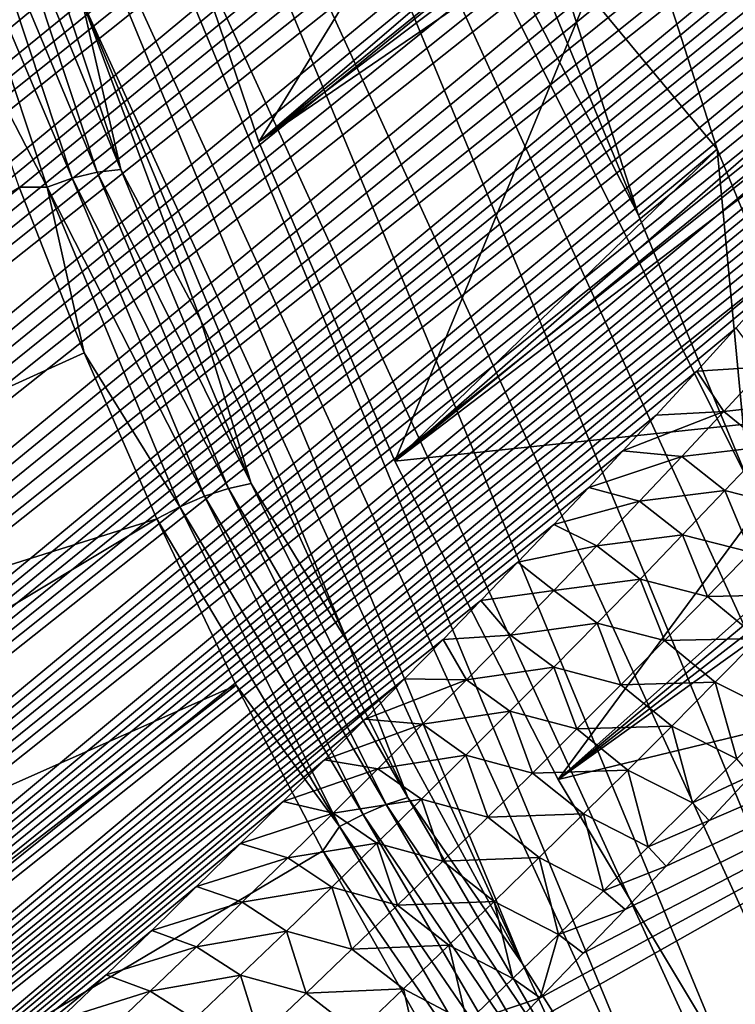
# Model space of a CAD drawing. Header units: metres. Extents: x -82 to 82, y -313 to 40.
# Tile 168 of 256: x -47.81 to -44.61, y -20.57 to -16.17. Entities that reach past the tile are written whole.
import ezdxf

# ---------------------------------------------------------------- set-up
doc = ezdxf.new("R2010")
doc.units = ezdxf.units.M
doc.layers.add('solid_505278_SW0001_CCC', color=7, linetype='CONTINUOUS')

msp = doc.modelspace()

# ---------------------------------------------------------------- linework, layer by layer
at = {"layer": 'solid_505278_SW0001_CCC'}
for points in [[(-29.568556, -1.999146, 15.721783), (-46.740112, -16.712803, 31.379744), (-47.219147, -15.301506, 32.15123)], [(-29.568556, -1.999146, 15.721783), (-29.674345, -2.945798, 15.729449), (-46.740112, -16.712803, 31.379744)], [(-29.674345, -2.945798, 15.729449), (-29.74506, -3.876308, 15.756105), (-46.740112, -16.712803, 31.379744)], [(-29.74506, -3.876308, 15.756105), (-46.132221, -18.138931, 30.735613), (-46.740112, -16.712803, 31.379744)], [(-29.74506, -3.876308, 15.756105), (-29.781553, -4.78854, 15.800815), (-46.132221, -18.138931, 30.735613)], [(-29.781553, -4.78854, 15.800815), (-29.784897, -5.681079, 15.862787), (-46.132221, -18.138931, 30.735613)], [(-29.784897, -5.681079, 15.862787), (-45.403316, -19.561682, 30.226973), (-46.132221, -18.138931, 30.735613)], [(-29.784897, -5.681079, 15.862787), (-29.756289, -6.552997, 15.941398), (-45.403316, -19.561682, 30.226973)], [(-29.756289, -6.552997, 15.941398), (-29.697023, -7.40295, 16.036051), (-45.403316, -19.561682, 30.226973)], [(-29.697023, -7.40295, 16.036051), (-29.608393, -8.229837, 16.146132), (-45.403316, -19.561682, 30.226973)], [(-29.608393, -8.229837, 16.146132), (-44.560768, -20.966619, 29.859011), (-45.403316, -19.561682, 30.226973)], [(-65.259209, -24.66407, 79.815727), (-44.615856, -8.300823, 60.275925), (-44.814487, -8.315353, 60.328529)], [(-65.259209, -24.66407, 79.815727), (-64.777176, -25.07089, 80.123734), (-44.615856, -8.300823, 60.275925)], [(-64.777176, -25.07089, 80.123734), (-43.895187, -8.275456, 60.122375), (-44.241062, -8.281942, 60.188282)], [(-64.777176, -25.07089, 80.123734), (-43.577206, -8.28025, 60.076504), (-43.895187, -8.275456, 60.122375)], [(-64.777176, -25.07089, 80.123734), (-64.27829, -25.445538, 80.435249), (-43.577206, -8.28025, 60.076504)], [(-64.777176, -25.07089, 80.123734), (-44.241062, -8.281942, 60.188282), (-44.424675, -8.289647, 60.229149)], [(-64.777176, -25.07089, 80.123734), (-44.424675, -8.289647, 60.229149), (-44.615856, -8.300823, 60.275925)], [(-64.27829, -25.445538, 80.435249), (-43.285969, -8.294946, 60.048656), (-43.577206, -8.28025, 60.076504)], [(-64.27829, -25.445538, 80.435249), (-43.019836, -8.318055, 60.036629), (-43.285969, -8.294946, 60.048656)], [(-65.259209, -24.66407, 79.815727), (-44.814487, -8.315353, 60.328529), (-45.020752, -8.333392, 60.387199)], [(-65.259209, -24.66407, 79.815727), (-45.020752, -8.333392, 60.387199), (-45.235207, -8.355486, 60.45261)], [(-65.259209, -24.66407, 79.815727), (-45.235207, -8.355486, 60.45261), (-45.457623, -8.38141, 60.524555)], [(-64.27829, -25.445538, 80.435249), (-42.77721, -8.348557, 60.038708), (-43.019836, -8.318055, 60.036629)], [(-64.27829, -25.445538, 80.435249), (-63.763016, -25.788082, 80.750114), (-42.77721, -8.348557, 60.038708)], [(-63.763016, -25.788082, 80.750114), (-42.556381, -8.385443, 60.0532), (-42.77721, -8.348557, 60.038708)], [(-65.259209, -24.66407, 79.815727), (-45.457623, -8.38141, 60.524555), (-45.688347, -8.411469, 60.603447)], [(-63.763016, -25.788082, 80.750114), (-42.354805, -8.427596, 60.078255), (-42.556381, -8.385443, 60.0532)], [(-65.259209, -24.66407, 79.815727), (-45.688347, -8.411469, 60.603447), (-45.927914, -8.446145, 60.689888)], [(-63.763016, -25.788082, 80.750114), (-42.169922, -8.474665, 60.112907), (-42.354805, -8.427596, 60.078255)], [(-65.723862, -24.22493, 79.511383), (-45.927914, -8.446145, 60.689888), (-46.176014, -8.48514, 60.783596)], [(-65.723862, -24.22493, 79.511383), (-65.259209, -24.66407, 79.815727), (-45.927914, -8.446145, 60.689888)], [(-65.723862, -24.22493, 79.511383), (-46.176014, -8.48514, 60.783596), (-46.433186, -8.528952, 60.885189)], [(-63.763016, -25.788082, 80.750114), (-41.99976, -8.526351, 60.156395), (-42.169922, -8.474665, 60.112907)], [(-65.723862, -24.22493, 79.511383), (-46.433186, -8.528952, 60.885189), (-46.69989, -8.577999, 60.995205)], [(-63.763016, -25.788082, 80.750114), (-63.231743, -26.098524, 81.068207), (-41.99976, -8.526351, 60.156395)], [(-63.231743, -26.098524, 81.068207), (-41.842224, -8.582294, 60.207947), (-41.99976, -8.526351, 60.156395)], [(-65.723862, -24.22493, 79.511383), (-46.69989, -8.577999, 60.995205), (-46.975803, -8.631979, 61.113346)], [(-63.231743, -26.098524, 81.068207), (-41.695576, -8.642614, 60.267426), (-41.842224, -8.582294, 60.207947)], [(-65.723862, -24.22493, 79.511383), (-46.975803, -8.631979, 61.113346), (-47.261673, -8.691573, 61.24044)], [(-63.231743, -26.098524, 81.068207), (-41.558605, -8.707561, 60.334934), (-41.695576, -8.642614, 60.267426)], [(-66.170509, -23.75316, 79.210777), (-47.261673, -8.691573, 61.24044), (-47.557816, -8.757069, 61.376873)], [(-66.170509, -23.75316, 79.210777), (-65.723862, -24.22493, 79.511383), (-47.261673, -8.691573, 61.24044)], [(-63.231743, -26.098524, 81.068207), (-41.430058, -8.777443, 60.410717), (-41.558605, -8.707561, 60.334934)], [(-66.170509, -23.75316, 79.210777), (-47.557816, -8.757069, 61.376873), (-47.864002, -8.828253, 61.522446)], [(-63.231743, -26.098524, 81.068207), (-62.684708, -26.376814, 81.389404), (-41.430058, -8.777443, 60.410717)], [(-62.684708, -26.376814, 81.389404), (-41.308826, -8.852729, 60.495277), (-41.430058, -8.777443, 60.410717)], [(-62.684708, -26.376814, 81.389404), (-41.194489, -8.934104, 60.589447), (-41.308826, -8.852729, 60.495277)], [(-62.684708, -26.376814, 81.389404), (-41.086636, -9.02225, 60.694115), (-41.194489, -8.934104, 60.589447)], [(-62.684708, -26.376814, 81.389404), (-40.984615, -9.118364, 60.810867), (-41.086636, -9.02225, 60.694115)], [(-62.684708, -26.376814, 81.389404), (-62.122089, -26.622759, 81.71357), (-40.984615, -9.118364, 60.810867)], [(-62.122089, -26.622759, 81.71357), (-40.888721, -9.22365, 60.94138), (-40.984615, -9.118364, 60.810867)], [(-62.122089, -26.622759, 81.71357), (-40.799339, -9.339269, 61.087345), (-40.888721, -9.22365, 60.94138)], [(-62.122089, -26.622759, 81.71357), (-40.717018, -9.466698, 61.250923), (-40.799339, -9.339269, 61.087345)], [(-62.122089, -26.622759, 81.71357), (-40.643017, -9.607995, 61.435078), (-40.717018, -9.466698, 61.250923)], [(-62.122089, -26.622759, 81.71357), (-61.544094, -26.836035, 82.040489), (-40.643017, -9.607995, 61.435078)], [(-61.544094, -26.836035, 82.040489), (-40.578873, -9.764202, 61.641533), (-40.643017, -9.607995, 61.435078)], [(-48.280914, -10.763391, 36.129955), (-48.113674, -9.615587, 37.3666), (-45.043846, -17.039803, 33.909672)], [(-45.422291, -15.864959, 34.574142), (-45.043846, -17.039803, 33.909672), (-48.113674, -9.615587, 37.3666)], [(-61.544094, -26.836035, 82.040489), (-40.526199, -9.936281, 61.871933), (-40.578873, -9.764202, 61.641533)], [(-61.544094, -26.836035, 82.040489), (-40.487488, -10.125299, 62.127983), (-40.526199, -9.936281, 61.871933)], [(-61.544094, -26.836035, 82.040489), (-60.950909, -27.016228, 82.369934), (-40.487488, -10.125299, 62.127983)], [(-60.950909, -27.016228, 82.369934), (-40.464653, -10.332062, 62.411079), (-40.487488, -10.125299, 62.127983)], [(-60.950909, -27.016228, 82.369934), (-40.45956, -10.442219, 62.563053), (-40.464653, -10.332062, 62.411079)], [(-60.950909, -27.016228, 82.369934), (-40.459423, -10.557305, 62.722523), (-40.45956, -10.442219, 62.563053)], [(-60.950909, -27.016228, 82.369934), (-40.464149, -10.67721, 62.889416), (-40.459423, -10.557305, 62.722523)], [(-60.950909, -27.016228, 82.369934), (-60.342648, -27.162823, 82.701668), (-40.464149, -10.67721, 62.889416)], [(-60.342648, -27.162823, 82.701668), (-40.473946, -10.802046, 63.063919), (-40.464149, -10.67721, 62.889416)], [(-42.606152, -24.465767, 29.759563), (-48.305626, -11.998418, 34.96917), (-48.280914, -10.763391, 36.129955)], [(-45.043846, -17.039803, 33.909672), (-44.553177, -18.229599, 33.354248), (-48.280914, -10.763391, 36.129955)], [(-41.452251, -25.70079, 29.888214), (-42.606152, -24.465767, 29.759563), (-48.280914, -10.763391, 36.129955)], [(-44.553177, -18.229599, 33.354248), (-41.452251, -25.70079, 29.888214), (-48.280914, -10.763391, 36.129955)], [(-60.342648, -27.162823, 82.701668), (-40.489517, -10.932257, 63.246605), (-40.473946, -10.802046, 63.063919)], [(-60.342648, -27.162823, 82.701668), (-40.510616, -11.067623, 63.437275), (-40.489517, -10.932257, 63.246605)], [(-60.342648, -27.162823, 82.701668), (-40.537678, -11.208416, 63.636295), (-40.510616, -11.067623, 63.437275)], [(-60.342648, -27.162823, 82.701668), (-40.571346, -11.355057, 63.844212), (-40.537678, -11.208416, 63.636295)], [(-60.342648, -27.162823, 82.701668), (-40.611282, -11.507259, 64.060745), (-40.571346, -11.355057, 63.844212)], [(-60.342648, -27.162823, 82.701668), (-59.719311, -27.275183, 83.0354), (-40.611282, -11.507259, 64.060745)], [(-59.719311, -27.275183, 83.0354), (-40.658165, -11.665464, 64.286469), (-40.611282, -11.507259, 64.060745)], [(-59.719311, -27.275183, 83.0354), (-40.712559, -11.830039, 64.521843), (-40.658165, -11.665464, 64.286469)], [(-59.719311, -27.275183, 83.0354), (-40.774124, -12.000693, 64.766602), (-40.712559, -11.830039, 64.521843)], [(-59.719311, -27.275183, 83.0354), (-40.843739, -12.178025, 65.021477), (-40.774124, -12.000693, 64.766602)], [(-43.683937, -23.157898, 29.781059), (-48.187618, -13.306292, 33.897652), (-48.305626, -11.998418, 34.96917)], [(-42.606152, -24.465767, 29.759563), (-43.683937, -23.157898, 29.781059), (-48.305626, -11.998418, 34.96917)], [(-59.719311, -27.275183, 83.0354), (-40.921795, -12.362277, 65.286804), (-40.843739, -12.178025, 65.021477)], [(-59.719311, -27.275183, 83.0354), (-59.080986, -27.352562, 83.370766), (-40.921795, -12.362277, 65.286804)], [(-59.080986, -27.352562, 83.370766), (-41.008064, -12.553241, 65.562401), (-40.921795, -12.362277, 65.286804)], [(-59.080986, -27.352562, 83.370766), (-41.103653, -12.751672, 65.849174), (-41.008064, -12.553241, 65.562401)], [(-59.080986, -27.352562, 83.370766), (-41.208664, -12.95761, 66.147232), (-41.103653, -12.751672, 65.849174)], [(-59.080986, -27.352562, 83.370766), (-41.323162, -13.171048, 66.456596), (-41.208664, -12.95761, 66.147232)], [(-59.080986, -27.352562, 83.370766), (-41.405422, -13.317953, 66.669647), (-41.323162, -13.171048, 66.456596)], [(-59.080986, -27.352562, 83.370766), (-58.42778, -27.394125, 83.707375), (-41.405422, -13.317953, 66.669647)], [(-58.42778, -27.394125, 83.707375), (-41.492599, -13.468659, 66.88829), (-41.405422, -13.317953, 66.669647)], [(-44.67321, -21.792221, 29.952456), (-47.928246, -14.67197, 32.927723), (-48.187618, -13.306292, 33.897652)], [(-43.683937, -23.157898, 29.781059), (-44.67321, -21.792221, 29.952456), (-48.187618, -13.306292, 33.897652)], [(-58.42778, -27.394125, 83.707375), (-41.584278, -13.622864, 67.112198), (-41.492599, -13.468659, 66.88829)], [(-58.42778, -27.394125, 83.707375), (-41.680866, -13.780835, 67.341682), (-41.584278, -13.622864, 67.112198)], [(-58.42778, -27.394125, 83.707375), (-41.782825, -13.942882, 67.577095), (-41.680866, -13.780835, 67.341682)], [(-58.42778, -27.394125, 83.707375), (-41.890476, -14.109217, 67.81868), (-41.782825, -13.942882, 67.577095)], [(-58.42778, -27.394125, 83.707375), (-42.003258, -14.27945, 68.066025), (-41.890476, -14.109217, 67.81868)], [(-58.42778, -27.394125, 83.707375), (-42.121506, -14.453794, 68.319359), (-42.003258, -14.27945, 68.066025)], [(-45.333042, -14.425604, 35.018753), (-47.219147, -15.301506, 32.15123), (-46.740112, -16.712803, 31.379744)], [(-45.071594, -15.5707, 34.25359), (-45.333042, -14.425604, 35.018753), (-46.740112, -16.712803, 31.379744)], [(-58.42778, -27.394125, 83.707375), (-57.759773, -27.398943, 84.044769), (-42.121506, -14.453794, 68.319359)], [(-57.759773, -27.398943, 84.044769), (-42.245766, -14.632602, 68.579086), (-42.121506, -14.453794, 68.319359)], [(-57.759773, -27.398943, 84.044769), (-42.376541, -14.816208, 68.845573), (-42.245766, -14.632602, 68.579086)], [(-45.56218, -20.385019, 30.271708), (-47.530605, -16.079174, 32.070946), (-47.928246, -14.67197, 32.927723)], [(-44.67321, -21.792221, 29.952456), (-45.56218, -20.385019, 30.271708), (-47.928246, -14.67197, 32.927723)], [(-57.759773, -27.398943, 84.044769), (-42.513294, -15.004251, 69.118446), (-42.376541, -14.816208, 68.845573)], [(-57.759773, -27.398943, 84.044769), (-42.656143, -15.196793, 69.397766), (-42.513294, -15.004251, 69.118446)], [(-57.759773, -27.398943, 84.044769), (-42.805729, -15.394244, 69.683968), (-42.656143, -15.196793, 69.397766)], [(-57.759773, -27.398943, 84.044769), (-42.962704, -15.597022, 69.977501), (-42.805729, -15.394244, 69.683968)], [(-48.153862, -15.502374, 32.285126), (-48.039486, -15.470173, 32.286442), (-47.573669, -16.875528, 31.505947)], [(-48.039486, -15.470173, 32.286442), (-47.924789, -15.452477, 32.311989), (-47.461842, -16.849184, 31.536295)], [(-47.573669, -16.875528, 31.505947), (-48.039486, -15.470173, 32.286442), (-47.461842, -16.849184, 31.536295)], [(-47.924789, -15.452477, 32.311989), (-47.816257, -15.450285, 32.360321), (-47.356552, -16.837208, 31.590063)], [(-47.461842, -16.849184, 31.536295), (-47.924789, -15.452477, 32.311989), (-47.356552, -16.837208, 31.590063)], [(-47.356552, -16.837208, 31.590063), (-47.816257, -15.450285, 32.360321), (-47.530605, -16.079174, 32.070946)], [(-47.685719, -16.914749, 31.500731), (-48.06636, -16.179489, 31.940399), (-48.153862, -15.502374, 32.285126)], [(-47.685719, -16.914749, 31.500731), (-48.153862, -15.502374, 32.285126), (-47.573669, -16.875528, 31.505947)], [(-57.759773, -27.398943, 84.044769), (-57.076912, -27.365923, 84.382408), (-42.962704, -15.597022, 69.977501)], [(-57.076912, -27.365923, 84.382408), (-43.126801, -15.80496, 70.278191), (-42.962704, -15.597022, 69.977501)], [(-45.071594, -15.5707, 34.25359), (-46.740112, -16.712803, 31.379744), (-46.132221, -18.138931, 30.735613)], [(-44.693138, -16.745571, 33.5891), (-45.071594, -15.5707, 34.25359), (-46.132221, -18.138931, 30.735613)], [(-44.693138, -16.745571, 33.5891), (-45.422291, -15.864959, 34.574142), (-45.071594, -15.5707, 34.25359)], [(-57.076912, -27.365923, 84.382408), (-43.254295, -15.964131, 70.508232), (-43.126801, -15.80496, 70.278191)], [(-44.693138, -16.745571, 33.5891), (-45.043846, -17.039803, 33.909672), (-45.422291, -15.864959, 34.574142)], [(-57.076912, -27.365923, 84.382408), (-43.385944, -16.126286, 70.742386), (-43.254295, -15.964131, 70.508232)], [(-46.340569, -18.952614, 30.735071), (-46.99934, -17.511581, 31.337219), (-47.530605, -16.079174, 32.070946)], [(-47.356552, -16.837208, 31.590063), (-47.530605, -16.079174, 32.070946), (-46.99934, -17.511581, 31.337219)], [(-45.56218, -20.385019, 30.271708), (-46.340569, -18.952614, 30.735071), (-47.530605, -16.079174, 32.070946)], [(-57.076912, -27.365923, 84.382408), (-43.522072, -16.29163, 70.98085), (-43.385944, -16.126286, 70.742386)], [(-47.685719, -16.914749, 31.500731), (-47.809582, -16.915195, 31.545948), (-48.06636, -16.179489, 31.940399)], [(-57.076912, -27.365923, 84.382408), (-43.663006, -16.460369, 71.223831), (-43.522072, -16.29163, 70.98085)], [(-57.076912, -27.365923, 84.382408), (-43.808815, -16.632547, 71.471375), (-43.663006, -16.460369, 71.223831)], [(-57.076912, -27.365923, 84.382408), (-43.958862, -16.807772, 71.723083), (-43.808815, -16.632547, 71.471375)], [(-44.202461, -17.935377, 33.033676), (-44.693138, -16.745571, 33.5891), (-46.132221, -18.138931, 30.735613)], [(-44.693138, -16.745571, 33.5891), (-44.553177, -18.229599, 33.354248), (-45.043846, -17.039803, 33.909672)], [(-44.202461, -17.935377, 33.033676), (-44.553177, -18.229599, 33.354248), (-44.693138, -16.745571, 33.5891)], [(-57.076912, -27.365923, 84.382408), (-44.113449, -16.986221, 71.979149), (-43.958862, -16.807772, 71.723083)], [(-47.461842, -16.849184, 31.536295), (-47.356552, -16.837208, 31.590063), (-46.773819, -18.239492, 30.940296)], [(-46.773819, -18.239492, 30.940296), (-47.356552, -16.837208, 31.590063), (-46.99934, -17.511581, 31.337219)], [(-47.685719, -16.914749, 31.500731), (-47.573669, -16.875528, 31.505947), (-46.983189, -18.296452, 30.847544)], [(-47.573669, -16.875528, 31.505947), (-47.461842, -16.849184, 31.536295), (-46.874996, -18.261364, 30.881945)], [(-46.983189, -18.296452, 30.847544), (-47.573669, -16.875528, 31.505947), (-46.874996, -18.261364, 30.881945)], [(-46.874996, -18.261364, 30.881945), (-47.461842, -16.849184, 31.536295), (-46.773819, -18.239492, 30.940296)], [(-53.532127, -20.384483, 33.493671), (-47.809582, -16.915195, 31.545948), (-47.519089, -17.655249, 31.184391)], [(-47.685719, -16.914749, 31.500731), (-47.519089, -17.655249, 31.184391), (-47.809582, -16.915195, 31.545948)], [(-47.092289, -18.342772, 30.839039), (-47.519089, -17.655249, 31.184391), (-47.685719, -16.914749, 31.500731)], [(-47.092289, -18.342772, 30.839039), (-47.685719, -16.914749, 31.500731), (-46.983189, -18.296452, 30.847544)], [(-57.076912, -27.365923, 84.382408), (-44.272972, -17.168142, 72.239792), (-44.113449, -16.986221, 71.979149)], [(-57.076912, -27.365923, 84.382408), (-56.379211, -27.29389, 84.719688), (-44.272972, -17.168142, 72.239792)], [(-56.379211, -27.29389, 84.719688), (-44.437832, -17.353781, 72.505234), (-44.272972, -17.168142, 72.239792)], [(-56.379211, -27.29389, 84.719688), (-44.608429, -17.543383, 72.775719), (-44.437832, -17.353781, 72.505234)], [(-56.379211, -27.29389, 84.719688), (-44.784397, -17.73674, 73.051041), (-44.608429, -17.543383, 72.775719)], [(-46.773819, -18.239492, 30.940296), (-46.99934, -17.511581, 31.337219), (-46.340569, -18.952614, 30.735071)], [(-44.478241, -17.717815, 73.160538), (-44.608429, -17.543383, 72.775719), (-44.784397, -17.73674, 73.051041)], [(-53.532127, -20.384483, 33.493671), (-47.519089, -17.655249, 31.184391), (-47.195732, -18.397476, 30.856785)], [(-47.092289, -18.342772, 30.839039), (-47.195732, -18.397476, 30.856785), (-47.519089, -17.655249, 31.184391)], [(-44.478241, -17.717815, 73.160538), (-44.784397, -17.73674, 73.051041), (-44.663452, -17.918129, 73.447754)], [(-44.478241, -17.717815, 73.160538), (-44.663452, -17.918129, 73.447754), (-44.28669, -17.8755, 73.43734)], [(-56.379211, -27.29389, 84.719688), (-44.965313, -17.933594, 73.330963), (-44.784397, -17.73674, 73.051041)], [(-44.663452, -17.918129, 73.447754), (-44.784397, -17.73674, 73.051041), (-44.965313, -17.933594, 73.330963)], [(-44.663452, -17.918129, 73.447754), (-44.47179, -18.073366, 73.723091), (-44.28669, -17.8755, 73.43734)], [(-56.379211, -27.29389, 84.719688), (-45.113934, -18.09379, 73.558388), (-44.965313, -17.933594, 73.330963)], [(-44.202461, -17.935377, 33.033676), (-46.132221, -18.138931, 30.735613), (-45.403316, -19.561682, 30.226973)], [(-43.605732, -19.125185, 32.594276), (-44.202461, -17.935377, 33.033676), (-45.403316, -19.561682, 30.226973)], [(-44.663452, -17.918129, 73.447754), (-44.965313, -17.933594, 73.330963), (-45.113934, -18.09379, 73.558388)], [(-44.663452, -17.918129, 73.447754), (-45.113934, -18.09379, 73.558388), (-44.850517, -18.118214, 73.733978)], [(-44.663452, -17.918129, 73.447754), (-44.850517, -18.118214, 73.733978), (-44.47179, -18.073366, 73.723091)], [(-44.850517, -18.118214, 73.733978), (-44.65868, -18.271025, 74.00782), (-44.47179, -18.073366, 73.723091)], [(-44.354942, -18.34798, 74.084335), (-44.47179, -18.073366, 73.723091), (-44.65868, -18.271025, 74.00782)], [(-56.379211, -27.29389, 84.719688), (-45.266281, -18.256557, 73.78904), (-45.113934, -18.09379, 73.558388)], [(-44.850517, -18.118214, 73.733978), (-45.113934, -18.09379, 73.558388), (-45.266281, -18.256557, 73.78904)], [(-44.850517, -18.118214, 73.733978), (-45.266281, -18.256557, 73.78904), (-45.039394, -18.318089, 74.019218)], [(-44.850517, -18.118214, 73.733978), (-45.039394, -18.318089, 74.019218), (-44.65868, -18.271025, 74.00782)], [(-46.874996, -18.261364, 30.881945), (-46.773819, -18.239492, 30.940296), (-46.07444, -19.641779, 30.41814)], [(-46.07444, -19.641779, 30.41814), (-46.773819, -18.239492, 30.940296), (-46.340569, -18.952614, 30.735071)], [(-56.379211, -27.29389, 84.719688), (-45.422607, -18.422047, 74.023056), (-45.266281, -18.256557, 73.78904)], [(-47.092289, -18.342772, 30.839039), (-46.983189, -18.296452, 30.847544), (-46.274517, -19.717375, 30.318449)], [(-46.983189, -18.296452, 30.847544), (-46.874996, -18.261364, 30.881945), (-46.170685, -19.673544, 30.356104)], [(-46.274517, -19.717375, 30.318449), (-46.983189, -18.296452, 30.847544), (-46.170685, -19.673544, 30.356104)], [(-46.170685, -19.673544, 30.356104), (-46.874996, -18.261364, 30.881945), (-46.07444, -19.641779, 30.41814)], [(-45.681629, -20.738983, 77.091896), (-44.534184, -21.913374, 77.301392), (-41.30949, -18.267248, 72.231407)], [(-45.484245, -20.53684, 76.810539), (-45.681629, -20.738983, 77.091896), (-41.30949, -18.267248, 72.231407)], [(-45.291393, -20.337736, 76.532486), (-45.484245, -20.53684, 76.810539), (-41.30949, -18.267248, 72.231407)], [(-45.039394, -18.318089, 74.019218), (-45.266281, -18.256557, 73.78904), (-45.422607, -18.422047, 74.023056)], [(-45.103333, -20.141771, 76.258049), (-45.291393, -20.337736, 76.532486), (-41.30949, -18.267248, 72.231407)], [(-44.920593, -19.949171, 75.987808), (-45.103333, -20.141771, 76.258049), (-41.30949, -18.267248, 72.231407)], [(-45.039394, -18.318089, 74.019218), (-44.847313, -18.468487, 74.291534), (-44.65868, -18.271025, 74.00782)], [(-44.728477, -19.744337, 75.699829), (-44.920593, -19.949171, 75.987808), (-41.30949, -18.267248, 72.231407)], [(-44.544582, -18.545792, 74.370903), (-44.65868, -18.271025, 74.00782), (-44.847313, -18.468487, 74.291534)], [(-44.541943, -19.543114, 75.416306), (-44.728477, -19.744337, 75.699829), (-41.30949, -18.267248, 72.231407)], [(-44.354942, -18.34798, 74.084335), (-44.65868, -18.271025, 74.00782), (-44.544582, -18.545792, 74.370903)], [(-45.039394, -18.318089, 74.019218), (-45.422607, -18.422047, 74.023056), (-45.230034, -18.517765, 74.303467)], [(-45.039394, -18.318089, 74.019218), (-45.230034, -18.517765, 74.303467), (-44.847313, -18.468487, 74.291534)], [(-46.380074, -19.770794, 30.307301), (-47.195732, -18.397476, 30.856785), (-47.092289, -18.342772, 30.839039)], [(-46.380074, -19.770794, 30.307301), (-47.092289, -18.342772, 30.839039), (-46.274517, -19.717375, 30.318449)], [(-56.379211, -27.29389, 84.719688), (-45.58316, -18.590408, 74.260559), (-45.422607, -18.422047, 74.023056)], [(-52.920841, -21.838329, 32.827805), (-53.532127, -20.384483, 33.493671), (-47.195732, -18.397476, 30.856785)], [(-52.920841, -21.838329, 32.827805), (-47.195732, -18.397476, 30.856785), (-46.840466, -19.139704, 30.564093)], [(-46.380074, -19.770794, 30.307301), (-46.840466, -19.139704, 30.564093), (-47.195732, -18.397476, 30.856785)], [(-45.230034, -18.517765, 74.303467), (-45.422607, -18.422047, 74.023056), (-45.58316, -18.590408, 74.260559)], [(-45.230034, -18.517765, 74.303467), (-45.037643, -18.665771, 74.574242), (-44.847313, -18.468487, 74.291534)], [(-44.735931, -18.743427, 74.656403), (-44.847313, -18.468487, 74.291534), (-45.037643, -18.665771, 74.574242)], [(-44.544582, -18.545792, 74.370903), (-44.847313, -18.468487, 74.291534), (-44.735931, -18.743427, 74.656403)], [(-45.230034, -18.517765, 74.303467), (-45.58316, -18.590408, 74.260559), (-45.42239, -18.71726, 74.586739)], [(-45.230034, -18.517765, 74.303467), (-45.42239, -18.71726, 74.586739), (-45.037643, -18.665771, 74.574242)], [(-44.544582, -18.545792, 74.370903), (-44.735931, -18.743427, 74.656403), (-44.317486, -18.734528, 74.523361)], [(-56.379211, -27.29389, 84.719688), (-45.748093, -18.761742, 74.501625), (-45.58316, -18.590408, 74.260559)], [(-45.42239, -18.71726, 74.586739), (-45.58316, -18.590408, 74.260559), (-45.748093, -18.761742, 74.501625)], [(-45.42239, -18.71726, 74.586739), (-45.22963, -18.862892, 74.855942), (-45.037643, -18.665771, 74.574242)], [(-44.928944, -18.940903, 74.940842), (-45.037643, -18.665771, 74.574242), (-45.22963, -18.862892, 74.855942)], [(-44.735931, -18.743427, 74.656403), (-45.037643, -18.665771, 74.574242), (-44.928944, -18.940903, 74.940842)], [(-45.42239, -18.71726, 74.586739), (-45.748093, -18.761742, 74.501625), (-45.616417, -18.916586, 74.869034)], [(-45.42239, -18.71726, 74.586739), (-45.616417, -18.916586, 74.869034), (-45.22963, -18.862892, 74.855942)], [(-44.735931, -18.743427, 74.656403), (-44.508656, -18.930851, 74.808891), (-44.317486, -18.734528, 74.523361)], [(-56.379211, -27.29389, 84.719688), (-45.916691, -18.935627, 74.745911), (-45.748093, -18.761742, 74.501625)], [(-45.616417, -18.916586, 74.869034), (-45.748093, -18.761742, 74.501625), (-45.916691, -18.935627, 74.745911)], [(-44.735931, -18.743427, 74.656403), (-44.928944, -18.940903, 74.940842), (-44.508656, -18.930851, 74.808891)], [(-45.616417, -18.916586, 74.869034), (-45.423229, -19.059862, 75.136642), (-45.22963, -18.862892, 74.855942)], [(-45.123589, -19.138233, 75.224236), (-45.22963, -18.862892, 74.855942), (-45.423229, -19.059862, 75.136642)], [(-44.928944, -18.940903, 74.940842), (-45.22963, -18.862892, 74.855942), (-45.123589, -19.138233, 75.224236)], [(-56.379211, -27.29389, 84.719688), (-46.089016, -19.112101, 74.993423), (-45.916691, -18.935627, 74.745911)], [(-46.07444, -19.641779, 30.41814), (-46.340569, -18.952614, 30.735071), (-45.56218, -20.385019, 30.271708)], [(-45.812084, -19.115757, 75.150352), (-45.916691, -18.935627, 74.745911), (-46.089016, -19.112101, 74.993423)], [(-45.616417, -18.916586, 74.869034), (-45.916691, -18.935627, 74.745911), (-45.812084, -19.115757, 75.150352)], [(-45.616417, -18.916586, 74.869034), (-45.812084, -19.115757, 75.150352), (-45.423229, -19.059862, 75.136642)], [(-44.928944, -18.940903, 74.940842), (-45.123589, -19.138233, 75.224236), (-44.701462, -19.127024, 75.093338)], [(-44.928944, -18.940903, 74.940842), (-44.701462, -19.127024, 75.093338), (-44.508656, -18.930851, 74.808891)], [(-44.508656, -18.930851, 74.808891), (-44.701462, -19.127024, 75.093338), (-44.41066, -19.272083, 75.100967)], [(-45.812084, -19.115757, 75.150352), (-45.618416, -19.256693, 75.416344), (-45.423229, -19.059862, 75.136642)], [(-45.319824, -19.33543, 75.506577), (-45.423229, -19.059862, 75.136642), (-45.618416, -19.256693, 75.416344)], [(-45.123589, -19.138233, 75.224236), (-45.423229, -19.059862, 75.136642), (-45.319824, -19.33543, 75.506577)], [(-56.379211, -27.29389, 84.719688), (-55.666702, -27.18157, 85.055916), (-46.089016, -19.112101, 74.993423)], [(-55.666702, -27.18157, 85.055916), (-46.265385, -19.291355, 75.244331), (-46.089016, -19.112101, 74.993423)], [(-45.812084, -19.115757, 75.150352), (-46.089016, -19.112101, 74.993423), (-46.265385, -19.291355, 75.244331)], [(-45.812084, -19.115757, 75.150352), (-46.265385, -19.291355, 75.244331), (-46.009357, -19.314781, 75.430702)], [(-45.812084, -19.115757, 75.150352), (-46.009357, -19.314781, 75.430702), (-45.618416, -19.256693, 75.416344)], [(-43.605732, -19.125185, 32.594276), (-45.403316, -19.561682, 30.226973), (-44.560768, -20.966619, 29.859011)], [(-45.123589, -19.138233, 75.224236), (-44.895874, -19.323061, 75.376701), (-44.701462, -19.127024, 75.093338)], [(-44.701462, -19.127024, 75.093338), (-44.895874, -19.323061, 75.376701), (-44.605816, -19.468744, 75.387314)], [(-44.701462, -19.127024, 75.093338), (-44.605816, -19.468744, 75.387314), (-44.41066, -19.272083, 75.100967)], [(-52.202873, -23.292175, 32.278656), (-52.920841, -21.838329, 32.827805), (-46.840466, -19.139704, 30.564093)], [(-52.202873, -23.292175, 32.278656), (-46.840466, -19.139704, 30.564093), (-46.45433, -19.879757, 30.307173)], [(-46.380074, -19.770794, 30.307301), (-46.45433, -19.879757, 30.307173), (-46.840466, -19.139704, 30.564093)], [(-45.123589, -19.138233, 75.224236), (-45.319824, -19.33543, 75.506577), (-44.895874, -19.323061, 75.376701)], [(-46.009357, -19.314781, 75.430702), (-45.815155, -19.453398, 75.695061), (-45.618416, -19.256693, 75.416344)], [(-45.517624, -19.532507, 75.787888), (-45.618416, -19.256693, 75.416344), (-45.815155, -19.453398, 75.695061)], [(-45.319824, -19.33543, 75.506577), (-45.618416, -19.256693, 75.416344), (-45.517624, -19.532507, 75.787888)], [(-55.666702, -27.18157, 85.055916), (-46.446121, -19.473581, 75.498779), (-46.265385, -19.291355, 75.244331)], [(-46.009357, -19.314781, 75.430702), (-46.265385, -19.291355, 75.244331), (-46.446121, -19.473581, 75.498779)], [(-46.009357, -19.314781, 75.430702), (-46.446121, -19.473581, 75.498779), (-46.208202, -19.513674, 75.710075)], [(-46.009357, -19.314781, 75.430702), (-46.208202, -19.513674, 75.710075), (-45.815155, -19.453398, 75.695061)], [(-45.319824, -19.33543, 75.506577), (-45.517624, -19.532507, 75.787888), (-45.091858, -19.518976, 75.658981)], [(-45.319824, -19.33543, 75.506577), (-45.091858, -19.518976, 75.658981), (-44.895874, -19.323061, 75.376701)], [(-44.895874, -19.323061, 75.376701), (-45.091858, -19.518976, 75.658981), (-44.802563, -19.665285, 75.672531)], [(-44.895874, -19.323061, 75.376701), (-44.802563, -19.665285, 75.672531), (-44.605816, -19.468744, 75.387314)], [(-55.666702, -27.18157, 85.055916), (-46.631546, -19.65897, 75.756927), (-46.446121, -19.473581, 75.498779)], [(-46.208202, -19.513674, 75.710075), (-46.446121, -19.473581, 75.498779), (-46.631546, -19.65897, 75.756927)], [(-46.208202, -19.513674, 75.710075), (-46.013416, -19.649986, 75.972778), (-45.815155, -19.453398, 75.695061)], [(-45.716953, -19.729477, 76.068153), (-45.815155, -19.453398, 75.695061), (-46.013416, -19.649986, 75.972778)], [(-45.517624, -19.532507, 75.787888), (-45.815155, -19.453398, 75.695061), (-45.716953, -19.729477, 76.068153)], [(-44.605816, -19.468744, 75.387314), (-44.802563, -19.665285, 75.672531), (-44.541943, -19.543114, 75.416306)], [(-46.208202, -19.513674, 75.710075), (-46.631546, -19.65897, 75.756927), (-46.408588, -19.712442, 75.988472)], [(-46.208202, -19.513674, 75.710075), (-46.408588, -19.712442, 75.988472), (-46.013416, -19.649986, 75.972778)], [(-45.517624, -19.532507, 75.787888), (-45.289379, -19.714783, 75.940201), (-45.091858, -19.518976, 75.658981)], [(-45.091858, -19.518976, 75.658981), (-45.289379, -19.714783, 75.940201), (-45.000877, -19.861719, 75.956627)], [(-45.091858, -19.518976, 75.658981), (-45.000877, -19.861719, 75.956627), (-44.802563, -19.665285, 75.672531)], [(-45.517624, -19.532507, 75.787888), (-45.716953, -19.729477, 76.068153), (-45.289379, -19.714783, 75.940201)], [(-44.802563, -19.665285, 75.672531), (-44.728477, -19.744337, 75.699829), (-44.541943, -19.543114, 75.416306)], [(-55.666702, -27.18157, 85.055916), (-46.821983, -19.847719, 76.018929), (-46.631546, -19.65897, 75.756927)], [(-46.408588, -19.712442, 75.988472), (-46.631546, -19.65897, 75.756927), (-46.821983, -19.847719, 76.018929)], [(-46.408588, -19.712442, 75.988472), (-46.213165, -19.846472, 76.249512), (-46.013416, -19.649986, 75.972778)], [(-45.917782, -19.92635, 76.347389), (-46.013416, -19.649986, 75.972778), (-46.213165, -19.846472, 76.249512)], [(-46.170685, -19.673544, 30.356104), (-46.07444, -19.641779, 30.41814), (-45.266079, -21.028702, 30.029318)], [(-45.266079, -21.028702, 30.029318), (-46.07444, -19.641779, 30.41814), (-45.56218, -20.385019, 30.271708)], [(-45.716953, -19.729477, 76.068153), (-46.013416, -19.649986, 75.972778), (-45.917782, -19.92635, 76.347389)], [(-46.274517, -19.717375, 30.318449), (-46.170685, -19.673544, 30.356104), (-45.356621, -21.070251, 29.964539)], [(-45.356621, -21.070251, 29.964539), (-46.170685, -19.673544, 30.356104), (-45.266079, -21.028702, 30.029318)], [(-44.802563, -19.665285, 75.672531), (-45.000877, -19.861719, 75.956627), (-44.728477, -19.744337, 75.699829)], [(-46.408588, -19.712442, 75.988472), (-46.821983, -19.847719, 76.018929), (-46.610477, -19.911102, 76.265907)], [(-46.408588, -19.712442, 75.988472), (-46.610477, -19.911102, 76.265907), (-46.213165, -19.846472, 76.249512)], [(-46.380074, -19.770794, 30.307301), (-46.274517, -19.717375, 30.318449), (-45.455414, -21.122728, 29.924458)], [(-45.455414, -21.122728, 29.924458), (-46.274517, -19.717375, 30.318449), (-45.356621, -21.070251, 29.964539)], [(-45.716953, -19.729477, 76.068153), (-45.917782, -19.92635, 76.347389), (-45.488411, -19.910494, 76.220352)], [(-45.716953, -19.729477, 76.068153), (-45.488411, -19.910494, 76.220352), (-45.289379, -19.714783, 75.940201)], [(-45.289379, -19.714783, 75.940201), (-45.488411, -19.910494, 76.220352), (-45.200722, -20.058062, 76.239616)], [(-45.289379, -19.714783, 75.940201), (-45.200722, -20.058062, 76.239616), (-45.000877, -19.861719, 75.956627)], [(-45.000877, -19.861719, 75.956627), (-44.920593, -19.949171, 75.987808), (-44.728477, -19.744337, 75.699829)], [(-45.556881, -21.183168, 29.911341), (-46.45433, -19.879757, 30.307173), (-46.380074, -19.770794, 30.307301)], [(-45.556881, -21.183168, 29.911341), (-46.380074, -19.770794, 30.307301), (-45.455414, -21.122728, 29.924458)], [(-55.666702, -27.18157, 85.055916), (-47.017677, -20.039976, 76.284912), (-46.821983, -19.847719, 76.018929)], [(-52.202873, -23.292175, 32.278656), (-46.45433, -19.879757, 30.307173), (-46.038452, -20.615463, 30.086777)], [(-46.610477, -19.911102, 76.265907), (-46.821983, -19.847719, 76.018929), (-47.017677, -20.039976, 76.284912)], [(-46.610477, -19.911102, 76.265907), (-46.414368, -20.042864, 76.525261), (-46.213165, -19.846472, 76.249512)], [(-45.556881, -21.183168, 29.911341), (-46.038452, -20.615463, 30.086777), (-46.45433, -19.879757, 30.307173)], [(-46.120075, -20.12314, 76.625595), (-46.213165, -19.846472, 76.249512), (-46.414368, -20.042864, 76.525261)], [(-45.917782, -19.92635, 76.347389), (-46.213165, -19.846472, 76.249512), (-46.120075, -20.12314, 76.625595)], [(-45.000877, -19.861719, 75.956627), (-45.200722, -20.058062, 76.239616), (-44.920593, -19.949171, 75.987808)], [(-46.610477, -19.911102, 76.265907), (-47.017677, -20.039976, 76.284912), (-46.813839, -20.109661, 76.542374)], [(-46.610477, -19.911102, 76.265907), (-46.813839, -20.109661, 76.542374), (-46.414368, -20.042864, 76.525261)], [(-45.917782, -19.92635, 76.347389), (-45.688919, -20.106121, 76.499451), (-45.488411, -19.910494, 76.220352)], [(-45.488411, -19.910494, 76.220352), (-45.688919, -20.106121, 76.499451), (-45.402061, -20.254322, 76.5215)], [(-45.488411, -19.910494, 76.220352), (-45.402061, -20.254322, 76.5215), (-45.200722, -20.058062, 76.239616)], [(-45.917782, -19.92635, 76.347389), (-46.120075, -20.12314, 76.625595), (-45.688919, -20.106121, 76.499451)], [(-45.200722, -20.058062, 76.239616), (-45.103333, -20.141771, 76.258049), (-44.920593, -19.949171, 75.987808)], [(-55.666702, -27.18157, 85.055916), (-47.217751, -20.235258, 76.554482), (-47.017677, -20.039976, 76.284912)], [(-46.813839, -20.109661, 76.542374), (-47.017677, -20.039976, 76.284912), (-47.217751, -20.235258, 76.554482)], [(-46.813839, -20.109661, 76.542374), (-46.616997, -20.239176, 76.800034), (-46.414368, -20.042864, 76.525261)], [(-46.323799, -20.319859, 76.902786), (-46.414368, -20.042864, 76.525261), (-46.616997, -20.239176, 76.800034)], [(-46.120075, -20.12314, 76.625595), (-46.414368, -20.042864, 76.525261), (-46.323799, -20.319859, 76.902786)], [(-45.200722, -20.058062, 76.239616), (-45.402061, -20.254322, 76.5215), (-45.103333, -20.141771, 76.258049)], [(-46.813839, -20.109661, 76.542374), (-47.217751, -20.235258, 76.554482), (-47.018646, -20.30813, 76.817871)], [(-46.813839, -20.109661, 76.542374), (-47.018646, -20.30813, 76.817871), (-46.616997, -20.239176, 76.800034)], [(-46.120075, -20.12314, 76.625595), (-46.323799, -20.319859, 76.902786), (-45.890873, -20.301676, 76.777489)], [(-46.120075, -20.12314, 76.625595), (-45.890873, -20.301676, 76.777489), (-45.688919, -20.106121, 76.499451)], [(-45.688919, -20.106121, 76.499451), (-45.890873, -20.301676, 76.777489), (-45.60487, -20.450518, 76.802284)], [(-45.688919, -20.106121, 76.499451), (-45.60487, -20.450518, 76.802284), (-45.402061, -20.254322, 76.5215)], [(-45.402061, -20.254322, 76.5215), (-45.291393, -20.337736, 76.532486), (-45.103333, -20.141771, 76.258049)], [(-55.666702, -27.18157, 85.055916), (-47.422195, -20.43355, 76.827621), (-47.217751, -20.235258, 76.554482)], [(-47.018646, -20.30813, 76.817871), (-47.217751, -20.235258, 76.554482), (-47.422195, -20.43355, 76.827621)], [(-47.018646, -20.30813, 76.817871), (-46.82103, -20.435415, 77.073822), (-46.616997, -20.239176, 76.800034)], [(-46.528938, -20.516516, 77.178947), (-46.616997, -20.239176, 76.800034), (-46.82103, -20.435415, 77.073822)], [(-46.323799, -20.319859, 76.902786), (-46.616997, -20.239176, 76.800034), (-46.528938, -20.516516, 77.178947)], [(-45.402061, -20.254322, 76.5215), (-45.60487, -20.450518, 76.802284), (-45.484245, -20.53684, 76.810539)], [(-45.402061, -20.254322, 76.5215), (-45.484245, -20.53684, 76.810539), (-45.291393, -20.337736, 76.532486)], [(-47.018646, -20.30813, 76.817871), (-47.422195, -20.43355, 76.827621), (-47.224876, -20.506517, 77.092407)], [(-47.018646, -20.30813, 76.817871), (-47.224876, -20.506517, 77.092407), (-46.82103, -20.435415, 77.073822)], [(-46.323799, -20.319859, 76.902786), (-46.528938, -20.516516, 77.178947), (-46.094238, -20.497171, 77.054489)], [(-46.323799, -20.319859, 76.902786), (-46.094238, -20.497171, 77.054489), (-45.890873, -20.301676, 76.777489)], [(-45.890873, -20.301676, 76.777489), (-46.094238, -20.497171, 77.054489), (-45.809113, -20.64666, 77.08197)], [(-45.890873, -20.301676, 76.777489), (-45.809113, -20.64666, 77.08197), (-45.60487, -20.450518, 76.802284)], [(-45.266079, -21.028702, 30.029318), (-45.56218, -20.385019, 30.271708), (-44.67321, -21.792221, 29.952456)], [(-55.666702, -27.18157, 85.055916), (-47.631405, -20.635084, 77.104492), (-47.422195, -20.43355, 76.827621)], [(-47.224876, -20.506517, 77.092407), (-47.422195, -20.43355, 76.827621), (-47.631405, -20.635084, 77.104492)], [(-47.224876, -20.506517, 77.092407), (-47.02644, -20.63159, 77.346626), (-46.82103, -20.435415, 77.073822)], [(-46.735462, -20.713118, 77.454102), (-46.82103, -20.435415, 77.073822), (-47.02644, -20.63159, 77.346626)], [(-46.528938, -20.516516, 77.178947), (-46.82103, -20.435415, 77.073822), (-46.735462, -20.713118, 77.454102)], [(-45.60487, -20.450518, 76.802284), (-45.809113, -20.64666, 77.08197), (-45.484245, -20.53684, 76.810539)], [(-47.224876, -20.506517, 77.092407), (-47.631405, -20.635084, 77.104492), (-47.432503, -20.70483, 77.365982)], [(-47.224876, -20.506517, 77.092407), (-47.432503, -20.70483, 77.365982), (-47.02644, -20.63159, 77.346626)], [(-46.528938, -20.516516, 77.178947), (-46.735462, -20.713118, 77.454102), (-46.299, -20.692619, 77.330437)], [(-46.528938, -20.516516, 77.178947), (-46.299, -20.692619, 77.330437), (-46.094238, -20.497171, 77.054489)], [(-46.094238, -20.497171, 77.054489), (-46.299, -20.692619, 77.330437), (-46.014767, -20.842756, 77.36058)], [(-46.094238, -20.497171, 77.054489), (-46.014767, -20.842756, 77.36058), (-45.809113, -20.64666, 77.08197)], [(-45.809113, -20.64666, 77.08197), (-45.681629, -20.738983, 77.091896), (-45.484245, -20.53684, 76.810539)]]:
    msp.add_3dface(points, dxfattribs=at)

doc.saveas('drawing.dxf')
